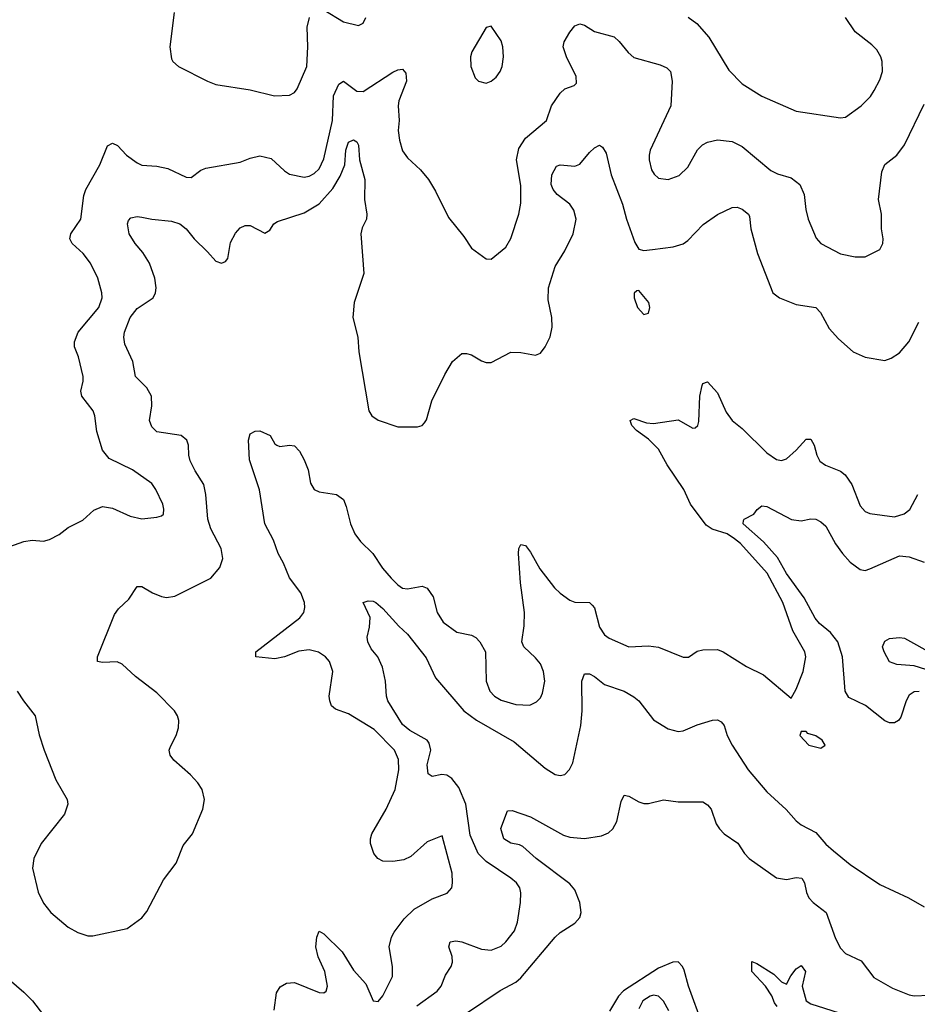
# Model space of a CAD drawing. Header units: inches. Extents: x 1934316 to 2140091, y 524953 to 667329.
# Tile 193 of 256: x 2005073 to 2008722, y 621797 to 625801. Entities that reach past the tile are written whole.
import ezdxf

# ---------------------------------------------------------------- set-up
doc = ezdxf.new("R2010")
doc.units = ezdxf.units.IN
doc.header["$MEASUREMENT"] = 0
doc.layers.add('C0602', color=7, linetype='Continuous')

msp = doc.modelspace()

# ---------------------------------------------------------------- linework, layer by layer
at = {"layer": 'C0602', "color": 5}
for points, elevation in [([(2005700.5, 625830), (2005684, 625690), (2005690, 625642), (2005696, 625630), (2005718, 625610), (2005836, 625550), (2005870, 625537.1), (2006010, 625515.6), (2006109.6, 625490.4), (2006170, 625493), (2006190, 625504.9), (2006201.1, 625518.9), (2006240.5, 625610), (2006245.1, 625690), (2006241.8, 625770), (2006251, 625810)], 360), ([(2006310, 625840.8), (2006390, 625791.7), (2006450, 625776.3), (2006470, 625786.8), (2006479.7, 625810)], 360), ([(2005010, 623650.2), (2005090, 623678.5), (2005123.6, 623683.6), (2005170, 623680.3), (2005193.6, 623686.4), (2005233.5, 623706.5), (2005270, 623735.5), (2005330, 623764.9), (2005374.2, 623805.8), (2005410, 623820.7), (2005450, 623814), (2005522, 623782), (2005569.3, 623770.7), (2005630, 623777.3), (2005650, 623782.8), (2005657.2, 623790), (2005659.3, 623810), (2005654.5, 623830), (2005627, 623890), (2005610, 623914.5), (2005532, 623970), (2005436.4, 624016.4), (2005409.8, 624049.8), (2005386.4, 624126.4), (2005378.7, 624190), (2005371.5, 624210), (2005326.2, 624270), (2005322, 624290), (2005331.7, 624330), (2005331.7, 624350), (2005311.8, 624430), (2005296.4, 624470), (2005295.3, 624490), (2005310.8, 624530), (2005394.6, 624630), (2005408.1, 624670), (2005407.2, 624690), (2005390.9, 624750), (2005361, 624810), (2005330.9, 624850), (2005286.3, 624890), (2005276.4, 624910), (2005281.4, 624930), (2005322, 624990), (2005334, 625086), (2005341.8, 625110), (2005398.9, 625210), (2005430, 625288), (2005450, 625298.4), (2005470, 625288.5), (2005507.6, 625250), (2005550, 625218.2), (2005570, 625209.2), (2005630, 625204.5), (2005675.2, 625195.2), (2005750, 625159.5), (2005770, 625159.3), (2005810, 625188.5), (2005830, 625196.9), (2005970, 625221.1), (2006010, 625238), (2006050, 625247.4), (2006095.6, 625235.6), (2006150, 625185.7), (2006170, 625172.9), (2006230, 625160.8), (2006250, 625163.9), (2006270, 625174.4), (2006290, 625194), (2006310, 625234.9), (2006344.5, 625390), (2006348.7, 625491.3), (2006370, 625538.9), (2006390, 625550.3), (2006444.2, 625510), (2006470, 625508.8), (2006590, 625586.7), (2006610, 625597.1), (2006630, 625598.9), (2006643.2, 625583.2), (2006646, 625550), (2006614.5, 625470), (2006611.9, 625450), (2006616.2, 625390), (2006611.4, 625350), (2006616.5, 625310), (2006630, 625267.3), (2006650, 625239.1), (2006703, 625190), (2006734.4, 625150), (2006763.4, 625103.4), (2006816.1, 624996.1), (2006878.3, 624918.3), (2006910, 624870.8), (2006970, 624827.7), (2006990, 624827.3), (2007050, 624876), (2007070, 624911.3), (2007103, 625010), (2007110, 625054), (2007110, 625126), (2007092.2, 625230), (2007103, 625277), (2007130, 625318.4), (2007215.1, 625390), (2007235.8, 625450), (2007270, 625502), (2007290, 625518.7), (2007327.7, 625532.3), (2007337.1, 625542.9), (2007335.4, 625570), (2007295.6, 625650), (2007282.4, 625690), (2007287, 625710), (2007309.8, 625750.2), (2007330, 625775.5), (2007350, 625783.8), (2007370, 625778.4), (2007410, 625753.1), (2007490, 625730.3), (2007510, 625712.4), (2007546.5, 625666.5), (2007570, 625647.4), (2007677.5, 625617.5), (2007704.5, 625604.5), (2007719.5, 625590), (2007725.8, 625550), (2007720.2, 625450), (2007636, 625270), (2007631.8, 625250), (2007632, 625230), (2007642.4, 625190), (2007652.1, 625172.1), (2007670, 625156.3), (2007710, 625150.4), (2007753.6, 625166.4), (2007790, 625200.5), (2007828.8, 625271.2), (2007848.8, 625291.2), (2007870, 625303.1), (2007910, 625311.6), (2007970, 625305.2), (2008010, 625284.6), (2008127.5, 625187.5), (2008154.1, 625174.1), (2008210, 625157.4), (2008244.4, 625130), (2008263.1, 625090), (2008268.8, 625028.8), (2008279.3, 624990), (2008311.5, 624911.5), (2008330.6, 624890), (2008410, 624848.8), (2008470, 624836.4), (2008510, 624836.3), (2008570, 624866), (2008582.7, 624890), (2008583.7, 624910), (2008576.3, 624950), (2008576.8, 625010), (2008564.8, 625070), (2008577.7, 625182.3), (2008590, 625212), (2008639.7, 625250), (2008670, 625292.2), (2008750, 625457.1)], 340), ([(2007790.8, 625810.8), (2007825.6, 625785.6), (2007874.3, 625730), (2007955.5, 625595.5), (2008010, 625539.5), (2008090, 625489.1), (2008230, 625429.1), (2008410, 625401.7), (2008430, 625404.6), (2008494.3, 625450), (2008532, 625488), (2008547.5, 625512.5), (2008570, 625556.3), (2008580.4, 625590), (2008579.8, 625630), (2008574, 625650), (2008557.8, 625677.8), (2008538.2, 625698.2), (2008470, 625751.1), (2008429.9, 625810)], 360), ([(2005063.1, 623070), (2005088.5, 623030), (2005136.4, 622970), (2005152.1, 622892.1), (2005173, 622830), (2005220.5, 622710), (2005266, 622630), (2005268.4, 622610), (2005255.8, 622570), (2005160.5, 622450), (2005130.4, 622389.6), (2005125.5, 622350), (2005147.9, 622252.1), (2005170, 622207.7), (2005199.5, 622170), (2005270, 622110.4), (2005310, 622088.2), (2005350, 622075.5), (2005370, 622075.5), (2005510, 622104.9), (2005570, 622147.7), (2005590, 622174), (2005657.3, 622302.7), (2005709.8, 622370.2), (2005737, 622443), (2005775.4, 622490), (2005817.6, 622590), (2005824.2, 622630), (2005814.3, 622670), (2005797.2, 622697.2), (2005767.8, 622730), (2005699.5, 622790), (2005684.5, 622810), (2005680.9, 622830), (2005685.6, 622845.6), (2005709.7, 622890.3), (2005718.9, 622921.1), (2005719.8, 622950), (2005714.8, 622970), (2005702.8, 622990), (2005630, 623063.4), (2005543.5, 623130), (2005490, 623179.8), (2005468.8, 623188.8), (2005410, 623186.6), (2005389.4, 623190), (2005389.7, 623210), (2005458, 623382), (2005474.6, 623405.4), (2005516.3, 623443.7), (2005550, 623495.3), (2005570, 623495.6), (2005612.7, 623470), (2005650, 623454.9), (2005670, 623450.3), (2005703.7, 623456.3), (2005849.6, 623530), (2005886.6, 623573.4), (2005898.5, 623610), (2005891.9, 623650), (2005850.7, 623730), (2005837.7, 623770), (2005829.9, 623870), (2005821.3, 623910), (2005786.1, 623966.1), (2005766.7, 624006.7), (2005761, 624030), (2005759.5, 624070), (2005753.2, 624090), (2005729.8, 624109.8), (2005630, 624124.1), (2005610, 624144.2), (2005600.7, 624170), (2005609.9, 624230.1), (2005608.7, 624270), (2005590, 624303.5), (2005543.5, 624350), (2005532.4, 624410), (2005500.5, 624480.5), (2005496.4, 624510), (2005499.3, 624530), (2005522.7, 624590), (2005550, 624625.4), (2005615.1, 624670), (2005625.3, 624690), (2005628.2, 624710), (2005622.4, 624750), (2005601, 624810), (2005573.8, 624853.8), (2005542.2, 624890), (2005518.5, 624930), (2005511.2, 624970), (2005515.6, 624984.4), (2005525.5, 624994.5), (2005550, 625000.2), (2005570, 624998), (2005610, 624989.1), (2005690, 624980.7), (2005723.8, 624970), (2005750, 624950.2), (2005782.2, 624910), (2005837.1, 624857.1), (2005870, 624818), (2005894, 624810), (2005910, 624817.1), (2005918.9, 624830), (2005930, 624894.9), (2005950, 624932.4), (2005970, 624953.7), (2005990, 624963.6), (2006010, 624964), (2006070, 624931.8), (2006090, 624944.9), (2006105.7, 624970), (2006120.8, 624979.2), (2006230, 625015.1), (2006290, 625052.1), (2006346.5, 625113.5), (2006376.3, 625163.7), (2006394.5, 625210), (2006398.5, 625270), (2006410, 625302.4), (2006430, 625311.5), (2006443.4, 625303.4), (2006450.2, 625290), (2006454.3, 625230), (2006475.9, 625150), (2006475.2, 625070), (2006484.4, 625010), (2006482.6, 624990), (2006465.3, 624954.7), (2006459.6, 624930), (2006471.8, 624768.2), (2006433.4, 624650), (2006428.1, 624590), (2006447.6, 624510), (2006452, 624450), (2006492.6, 624210), (2006504.9, 624190), (2006530, 624171.3), (2006610, 624145.5), (2006690, 624144.2), (2006709.7, 624150.3), (2006719.3, 624160.7), (2006727.3, 624172.7), (2006748.7, 624250), (2006801.8, 624358.2), (2006833.3, 624410), (2006870, 624442.4), (2006890, 624443.1), (2006910, 624437), (2006950, 624413.4), (2006970, 624407), (2006990, 624407), (2007070, 624448.4), (2007110, 624447), (2007170, 624436.4), (2007190, 624443.8), (2007210, 624470.4), (2007230, 624510.6), (2007238.3, 624550), (2007236.1, 624590), (2007221.2, 624661.2), (2007222.6, 624710), (2007250, 624796.5), (2007290, 624861.1), (2007323.7, 624930), (2007335.4, 624990), (2007325.7, 625025.7), (2007310, 625049.8), (2007257.6, 625090), (2007241.8, 625110), (2007234, 625130), (2007236.4, 625170), (2007255.1, 625204.9), (2007270, 625210.2), (2007330, 625205.4), (2007350, 625213.4), (2007390, 625260.2), (2007410, 625279.3), (2007430, 625290.6), (2007442.5, 625282.5), (2007457.2, 625257.2), (2007477.2, 625170), (2007523.8, 625050), (2007540.1, 624990), (2007574.3, 624894.3), (2007590, 624866.7), (2007610, 624862.4), (2007646.4, 624866.4), (2007730, 624877.5), (2007770, 624888.5), (2007790, 624903), (2007851.8, 624968.2), (2007910, 625008.2), (2007970, 625036.5), (2007990, 625037.8), (2008010, 625030.2), (2008036.5, 625010), (2008040.6, 625000.6), (2008045.3, 624950), (2008073.2, 624850), (2008135.3, 624690), (2008162, 624670), (2008230, 624642), (2008310.1, 624630.1), (2008329.4, 624609.4), (2008364.6, 624544.6), (2008402.3, 624502.3), (2008462, 624450), (2008510, 624428.5), (2008590, 624414.9), (2008615.6, 624424.4), (2008650, 624445.5), (2008688, 624490), (2008728.2, 624570)], 320), ([(2006107.9, 621772.1), (2006117.3, 621842.7), (2006132.3, 621867.7), (2006157.7, 621882.3), (2006190, 621884.9), (2006290, 621844.6), (2006310, 621843.1), (2006319.5, 621850), (2006324.4, 621870), (2006313.1, 621930), (2006286, 621990), (2006277, 622030), (2006281.4, 622070), (2006290, 622093.4), (2006310, 622083.1), (2006383.8, 622010), (2006430, 621936), (2006480.1, 621880.1), (2006510, 621810.7), (2006530, 621808.2), (2006550, 621830.4), (2006588.7, 621910), (2006588.8, 621950), (2006574.8, 622030), (2006584.4, 622070), (2006595.3, 622090), (2006635.9, 622144.1), (2006676.8, 622183.2), (2006750, 622226), (2006811.2, 622248.8), (2006829.4, 622270), (2006833, 622290), (2006831.1, 622330), (2006790, 622482), (2006730, 622456.9), (2006663, 622397), (2006635.3, 622384.7), (2006590, 622377.4), (2006550, 622378.7), (2006529, 622389), (2006512.6, 622410), (2006499.8, 622450), (2006499.8, 622470), (2006505.3, 622490), (2006563.4, 622590), (2006599, 622670), (2006615, 622750), (2006612.5, 622792.5), (2006596.5, 622830), (2006514.7, 622914.7), (2006410, 622977.3), (2006357, 622997), (2006341.3, 623010), (2006333.3, 623030), (2006331.8, 623050), (2006345.7, 623150), (2006332.5, 623190), (2006316, 623210), (2006288.2, 623228.2), (2006250, 623237.4), (2006207.4, 623232.6), (2006150, 623209.9), (2006110, 623201.4), (2006033.2, 623210), (2006033.3, 623230), (2006212.4, 623367.6), (2006227.9, 623390), (2006231.9, 623410), (2006230.4, 623430), (2006216.4, 623470), (2006170.3, 623530.3), (2006146.2, 623590), (2006123.8, 623630), (2006104.6, 623684.6), (2006069.5, 623750), (2006048, 623888), (2006007.2, 624010), (2006002.6, 624090), (2006010, 624116.4), (2006030, 624127.4), (2006050, 624128.9), (2006090.8, 624110), (2006110, 624076), (2006118, 624070), (2006130, 624065.5), (2006170, 624070.5), (2006190, 624067.7), (2006210, 624045.5), (2006230.2, 624010), (2006245.5, 623970), (2006255.9, 623915.9), (2006270, 623890.5), (2006290, 623880.3), (2006361, 623870), (2006389.1, 623849.1), (2006400.9, 623820.9), (2006418.6, 623750), (2006435.8, 623710), (2006459.1, 623679.1), (2006508.2, 623630), (2006548.3, 623570), (2006583.2, 623530), (2006610, 623502), (2006630, 623488.7), (2006650, 623485.9), (2006710, 623496.6), (2006730, 623488.4), (2006753.9, 623453.9), (2006770.1, 623390), (2006794.7, 623350), (2006850, 623309.2), (2006910, 623297.3), (2006927.5, 623287.5), (2006944.2, 623270), (2006966.3, 623230), (2006970.2, 623110), (2006984.9, 623070), (2007003.1, 623050), (2007030, 623034), (2007090, 623015.2), (2007146.5, 623013.5), (2007173.7, 623026.3), (2007190, 623043.1), (2007198.8, 623061.2), (2007207.6, 623110), (2007202.4, 623150), (2007190, 623180.5), (2007170, 623206), (2007122.4, 623250), (2007114.3, 623270), (2007124, 623336), (2007125.7, 623390), (2007109.4, 623510), (2007100.7, 623630), (2007102.4, 623650), (2007110, 623666), (2007130, 623662.6), (2007150, 623635.3), (2007187.2, 623567.2), (2007247, 623490), (2007270, 623468.4), (2007310, 623440.2), (2007330, 623432.1), (2007390, 623430.2), (2007400.3, 623420.3), (2007410, 623408.2), (2007430.2, 623330), (2007450, 623299.6), (2007470, 623285.2), (2007550, 623250.2), (2007630, 623254.2), (2007670, 623249), (2007770, 623207.9), (2007791.7, 623208.3), (2007828, 623232), (2007850, 623238.5), (2007910, 623239.1), (2007932.7, 623230), (2008027.7, 623170), (2008096.9, 623136.9), (2008210, 623042), (2008230, 623078), (2008258.9, 623150), (2008269.7, 623210), (2008264.7, 623230), (2008215.9, 623315.9), (2008175.3, 623430), (2008112.6, 623550), (2008003.4, 623670), (2007979.5, 623690), (2007949.2, 623710), (2007888.9, 623728.9), (2007864.5, 623744.5), (2007799.9, 623830), (2007772.8, 623890), (2007706, 623990), (2007670, 624054.6), (2007630, 624094.5), (2007581, 624130), (2007561.5, 624150), (2007554.5, 624170), (2007570, 624178.9), (2007621.2, 624161.2), (2007650, 624158), (2007750, 624173.4), (2007810, 624138.9), (2007818.9, 624141.1), (2007829.8, 624150.2), (2007833.6, 624166.4), (2007838.3, 624270), (2007847.4, 624312.6), (2007850, 624320.7), (2007870, 624328.2), (2007910, 624283.1), (2007944.7, 624204.7), (2007970, 624171), (2008010, 624138.5), (2008110, 624039.2), (2008150, 624012.4), (2008170, 624008), (2008190, 624014.9), (2008230.5, 624049.5), (2008270, 624094.9), (2008290, 624094.9), (2008303.6, 624070), (2008314, 624030), (2008325.7, 624005.7), (2008349, 623989), (2008410, 623964.6), (2008429.6, 623949.6), (2008456.3, 623910), (2008490, 623823.1), (2008510, 623801.1), (2008530, 623792.9), (2008630, 623778.5), (2008668.8, 623791.2), (2008691.6, 623808.4), (2008725.1, 623870)], 280), ([(2008730, 623068.2), (2008710, 623066.6), (2008690, 623053.7), (2008677.5, 623030), (2008655.3, 622964.7), (2008645.3, 622950), (2008630, 622940.8), (2008610, 622941.6), (2008590, 622949), (2008512.1, 623012.1), (2008444.4, 623044.4), (2008428.9, 623070), (2008418.3, 623210), (2008399.5, 623270), (2008370, 623308.8), (2008325.2, 623345.2), (2008307.4, 623367.4), (2008262.8, 623450), (2008190, 623548.2), (2008154.1, 623614.1), (2008097.4, 623677.4), (2008014.5, 623750), (2008016, 623764), (2008019, 623770), (2008058.4, 623790), (2008071.3, 623808.7), (2008090, 623823), (2008110, 623820.3), (2008211.5, 623768.5), (2008250, 623762.6), (2008290, 623770.4), (2008310, 623768.8), (2008330, 623759), (2008350, 623741.5), (2008389.5, 623669.5), (2008418, 623630), (2008450, 623595.2), (2008490, 623564.4), (2008510, 623561.3), (2008530, 623566.9), (2008650, 623619.7), (2008690, 623616.8), (2008750, 623594.3)], 260), ([(2006687.9, 621790), (2006770.8, 621850), (2006787, 621870), (2006804.3, 621915.7), (2006827.4, 621950), (2006832.7, 621967.3), (2006831.1, 621991.1), (2006817.6, 622030), (2006823.6, 622050), (2006845.8, 622054.2), (2006870, 622050.9), (2006950, 622020.7), (2006990, 622016.9), (2007030, 622033.1), (2007050, 622050.3), (2007084.9, 622095.1), (2007096.8, 622130), (2007108.5, 622210), (2007110.8, 622250), (2007106.6, 622270), (2007093, 622290), (2007069.7, 622310), (2006970, 622377.6), (2006937.1, 622410), (2006904.2, 622484.2), (2006887.1, 622610), (2006858.1, 622678.1), (2006830, 622715.4), (2006810, 622728.5), (2006788.8, 622731.2), (2006750, 622722.3), (2006733.2, 622733.2), (2006729.9, 622770), (2006744.2, 622830), (2006738.1, 622858.1), (2006729.7, 622870), (2006659.8, 622910), (2006630, 622934.4), (2006569.9, 623030), (2006563.7, 623050), (2006559.8, 623110), (2006548.1, 623168.1), (2006529.6, 623210), (2006502.3, 623242.3), (2006488.4, 623270), (2006486.3, 623290), (2006495.1, 623330), (2006497.6, 623370), (2006469.6, 623430.4), (2006490, 623437.6), (2006510, 623435.8), (2006520.4, 623430), (2006550, 623405.7), (2006614.4, 623334.4), (2006650, 623302), (2006725.6, 623205.6), (2006763.6, 623123.6), (2006879.1, 622990), (2006930, 622952.1), (2007083.9, 622863.9), (2007210, 622757.4), (2007250, 622730.4), (2007270, 622726.4), (2007290, 622730.5), (2007308.5, 622751.5), (2007321.7, 622778.3), (2007354.8, 622930), (2007359.4, 622990), (2007358.5, 623110), (2007370, 623140.7), (2007390, 623140.3), (2007410, 623130.2), (2007450, 623097.7), (2007530, 623070.3), (2007570, 623047.2), (2007590.3, 623030), (2007650, 622952.9), (2007710, 622917.3), (2007750, 622906.3), (2007770, 622908.9), (2007827, 622933), (2007890, 622951.7), (2007910, 622953.7), (2007925.1, 622945.1), (2007936.5, 622930), (2007949.1, 622890), (2007969.1, 622850), (2008034.9, 622750), (2008110, 622660.3), (2008189.4, 622589.4), (2008230, 622542), (2008250, 622526), (2008310, 622495.2), (2008350, 622447.7), (2008381.1, 622421.1), (2008450, 622365.7), (2008570, 622283.1), (2008686, 622230), (2008750, 622193.4)], 260), ([(2008757.7, 623157.7), (2008710, 623172.5), (2008638.9, 623178.9), (2008610, 623189.8), (2008587.6, 623230), (2008581.5, 623250), (2008590, 623273.4), (2008610, 623284), (2008650, 623288.7), (2008670, 623285.7), (2008790, 623218.4)], 240), ([(2006890, 621760.2), (2007027.1, 621852.9), (2007090, 621887.1), (2007110, 621903.9), (2007250, 622068.9), (2007270, 622088.9), (2007330, 622126), (2007350.9, 622150), (2007356.1, 622170), (2007349.8, 622210), (2007330, 622261.6), (2007310, 622286.6), (2007172.3, 622390), (2007118.4, 622438.4), (2007105.5, 622445.5), (2007070, 622452.3), (2007042, 622470), (2007029.2, 622510.8), (2007056.4, 622583.6), (2007075.3, 622584.7), (2007150, 622558.9), (2007283.9, 622483.9), (2007310, 622476.9), (2007370, 622471.2), (2007438.7, 622481.3), (2007466.3, 622493.7), (2007484.7, 622510), (2007500.3, 622539.7), (2007518.8, 622621.2), (2007530, 622647.3), (2007550, 622643), (2007590, 622619.3), (2007610, 622613.4), (2007630, 622613.4), (2007690, 622628.2), (2007750, 622620.3), (2007850, 622619.5), (2007870, 622608.2), (2007883.7, 622590), (2007904.6, 622530), (2007917.6, 622510), (2007937.1, 622490), (2007992.1, 622452.1), (2008019.5, 622410), (2008039.3, 622390), (2008150, 622311.1), (2008190, 622303.8), (2008230, 622312.7), (2008252.7, 622310), (2008263.8, 622290), (2008271.5, 622251.5), (2008281.2, 622230), (2008299, 622210), (2008352.3, 622170), (2008390, 622064.4), (2008410, 622024.9), (2008430, 622003.7), (2008493.8, 621973.8), (2008545.4, 621905.4), (2008621.9, 621861.9), (2008690, 621834.9), (2008710, 621831.6), (2008770, 621833.7)], 240), ([(2007849.9, 621710), (2007792.1, 621870), (2007774.7, 621934.7), (2007768.2, 621950), (2007750, 621969.8), (2007728.3, 621968.3), (2007670, 621943.9), (2007528.1, 621851.9), (2007507, 621830), (2007470.9, 621769.1)], 240), ([(2008152.5, 621787.5), (2008142, 621802), (2008131.1, 621831.1), (2008105.1, 621870), (2008049.7, 621929.7), (2008049.5, 621970.5), (2008070, 621962.8), (2008139.5, 621919.5), (2008170, 621887.7), (2008190, 621878.8), (2008207.7, 621912.3), (2008230, 621941), (2008250, 621954.8), (2008267.7, 621930), (2008254.9, 621870), (2008270, 621811.3), (2008290, 621798), (2008430, 621753.4)], 220), ([(2005010, 621914.7), (2005090, 621845.5), (2005124.7, 621810), (2005170, 621752.6)], 280), ([(2007712, 621770), (2007690, 621809.7), (2007670, 621829.8), (2007650, 621834), (2007636.3, 621830), (2007606.3, 621810), (2007590, 621777.6)], 260)]:
    msp.add_lwpolyline(points, dxfattribs=dict(at, elevation=elevation))
for points, elevation in [([(2006990, 625774), (2006970, 625768.7), (2006910.6, 625670), (2006906, 625650), (2006907.7, 625610), (2006924.7, 625564.7), (2006938, 625550), (2006970, 625542), (2006990, 625550.7), (2007010, 625567.3), (2007027, 625590), (2007034.7, 625610), (2007040.5, 625650), (2007037.6, 625690), (2007030, 625714)], 360), ([(2007590, 624699.3), (2007582, 624698), (2007570.9, 624689.1), (2007570.7, 624670), (2007584.9, 624630), (2007610, 624602), (2007630, 624606.8), (2007635.1, 624630), (2007631.2, 624650)], 320), ([(2008270, 622906), (2008250, 622906), (2008244.7, 622890), (2008282, 622850), (2008330, 622838), (2008348, 622850), (2008335.3, 622870), (2008310, 622888), (2008278, 622898)], 280)]:
    msp.add_lwpolyline(points, close=True, dxfattribs=dict(at, elevation=elevation))

doc.saveas('drawing.dxf')
